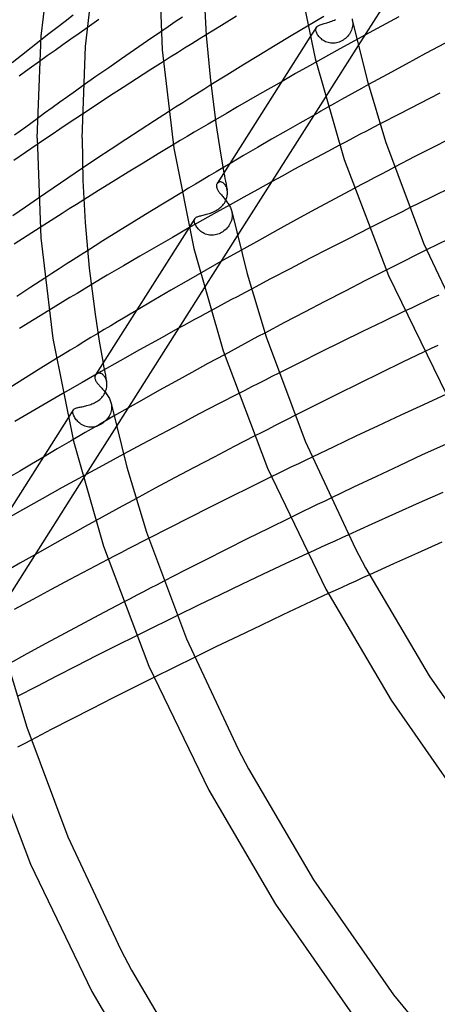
# Model space of a CAD drawing. Header units: millimetres. Extents: x -657 to 657, y -323 to 528.
# Tile 20 of 131: x -444 to -407, y 188 to 275. Entities that reach past the tile are written whole.
import ezdxf

# ---------------------------------------------------------------- set-up
doc = ezdxf.new("R2010")
doc.units = ezdxf.units.MM
doc.layers.add('HIDDEN', color=7, linetype='Continuous')
doc.layers.add('THICK', color=7, linetype='Continuous')

msp = doc.modelspace()

# ---------------------------------------------------------------- linework, layer by layer
at = {"layer": 'HIDDEN'}
for p, q in [((-439.512, 275.338), (-440.232, 274.783)), ((-438.788, 275.891), (-439.512, 275.338)), ((-429.738, 275.294), (-430.381, 274.859)), ((-429.093, 275.727), (-429.738, 275.294)), ((-416.559, 275.787), (-418.014, 274.925)), ((-416.314, 275.215), (-416.203, 275.249)), ((-416.203, 275.249), (-416.091, 275.285)), ((-416.091, 275.285), (-415.976, 275.325)), ((-415.976, 275.325), (-415.861, 275.369)), ((-415.861, 275.369), (-415.747, 275.416)), ((-415.747, 275.416), (-415.635, 275.468)), ((-415.635, 275.468), (-415.524, 275.523)), ((-414.043, 275.487), (-414.032, 275.432)), ((-414.032, 275.432), (-414.023, 275.377)), ((-414.023, 275.377), (-414.015, 275.321)), ((-414.015, 275.321), (-414.01, 275.265)), ((-414.01, 275.265), (-414.007, 275.21)), ((-440.232, 274.783), (-440.95, 274.228)), ((-437.557, 274.779), (-438.275, 274.278)), ((-430.381, 274.859), (-431.024, 274.424)), ((-417.232, 274.822), (-417.795, 273.936)), ((-417.283, 274.63), (-417.281, 274.681)), ((-417.279, 274.577), (-417.283, 274.63)), ((-417.281, 274.681), (-417.272, 274.728)), ((-417.27, 274.52), (-417.279, 274.577)), ((-417.272, 274.728), (-417.258, 274.772)), ((-417.253, 274.454), (-417.27, 274.52)), ((-417.258, 274.772), (-417.238, 274.813)), ((-417.229, 274.386), (-417.253, 274.454)), ((-417.238, 274.813), (-417.209, 274.854)), ((-417.198, 274.314), (-417.229, 274.386)), ((-417.209, 274.854), (-417.173, 274.892)), ((-417.173, 274.892), (-417.13, 274.927)), ((-417.13, 274.927), (-417.079, 274.959)), ((-417.079, 274.959), (-417.021, 274.989)), ((-417.021, 274.989), (-416.956, 275.018)), ((-416.956, 275.018), (-416.883, 275.046)), ((-416.883, 275.046), (-416.803, 275.072)), ((-416.803, 275.072), (-416.716, 275.099)), ((-416.716, 275.099), (-416.624, 275.126)), ((-416.624, 275.126), (-416.525, 275.154)), ((-416.525, 275.154), (-416.421, 275.183)), ((-416.421, 275.183), (-416.314, 275.215)), ((-414.173, 274.444), (-414.234, 274.332)), ((-414.122, 274.56), (-414.173, 274.444)), ((-414.079, 274.677), (-414.122, 274.56)), ((-414.046, 274.796), (-414.079, 274.677)), ((-414.023, 274.916), (-414.046, 274.796)), ((-414.009, 275.035), (-414.023, 274.916)), ((-414.005, 275.154), (-414.009, 275.035)), ((-414.007, 275.21), (-414.005, 275.154)), ((-440.95, 274.228), (-441.664, 273.671)), ((-438.989, 273.777), (-439.698, 273.277)), ((-438.275, 274.278), (-438.989, 273.777)), ((-427.637, 273.756), (-428.277, 273.358)), ((-426.997, 274.154), (-427.637, 273.756)), ((-417.161, 274.24), (-417.198, 274.314)), ((-417.116, 274.164), (-417.161, 274.24)), ((-417.064, 274.088), (-417.116, 274.164)), ((-417.006, 274.011), (-417.064, 274.088)), ((-416.94, 273.935), (-417.006, 274.011)), ((-416.868, 273.86), (-416.94, 273.935)), ((-416.788, 273.788), (-416.868, 273.86)), ((-416.702, 273.719), (-416.788, 273.788)), ((-416.609, 273.654), (-416.702, 273.719)), ((-416.511, 273.595), (-416.609, 273.654)), ((-416.406, 273.543), (-416.511, 273.595)), ((-416.296, 273.497), (-416.406, 273.543)), ((-416.18, 273.46), (-416.296, 273.497)), ((-415.321, 273.471), (-415.443, 273.44)), ((-415.202, 273.511), (-415.321, 273.471)), ((-415.086, 273.56), (-415.202, 273.511)), ((-414.972, 273.617), (-415.086, 273.56)), ((-414.863, 273.682), (-414.972, 273.617)), ((-414.756, 273.755), (-414.863, 273.682)), ((-414.655, 273.835), (-414.756, 273.755)), ((-414.558, 273.923), (-414.655, 273.835)), ((-414.466, 274.017), (-414.558, 273.923)), ((-414.381, 274.118), (-414.466, 274.017)), ((-414.303, 274.223), (-414.381, 274.118)), ((-414.234, 274.332), (-414.303, 274.223)), ((-412.943, 274.115), (-414.183, 273.436)), ((-440.402, 272.778), (-441.101, 272.281)), ((-439.698, 273.277), (-440.402, 272.778)), ((-428.915, 272.959), (-429.551, 272.56)), ((-428.277, 273.358), (-428.915, 272.959)), ((-415.411, 272.757), (-416.634, 272.077)), ((-413.517, 273.211), (-416.448, 268.594)), ((-416.061, 273.432), (-416.18, 273.46)), ((-415.94, 273.414), (-416.061, 273.432)), ((-415.817, 273.405), (-415.94, 273.414)), ((-415.693, 273.407), (-415.817, 273.405)), ((-415.567, 273.418), (-415.693, 273.407)), ((-415.443, 273.44), (-415.567, 273.418)), ((-414.183, 273.436), (-415.411, 272.757)), ((-441.101, 272.281), (-441.795, 271.785)), ((-430.186, 272.16), (-430.819, 271.76)), ((-429.551, 272.56), (-430.186, 272.16)), ((-416.634, 272.077), (-417.853, 271.396)), ((-417.853, 271.396), (-419.067, 270.712)), ((-419.067, 270.712), (-420.277, 270.026)), ((-438.597, 269.157), (-439.288, 268.663)), ((-437.9, 269.652), (-438.597, 269.157)), ((-427.205, 269.31), (-427.833, 268.915)), ((-426.576, 269.704), (-427.205, 269.31)), ((-413.215, 269.401), (-413.815, 269.068)), ((-412.614, 269.733), (-413.215, 269.401)), ((-439.288, 268.663), (-439.973, 268.171)), ((-428.459, 268.52), (-429.084, 268.124)), ((-427.833, 268.915), (-428.459, 268.52)), ((-415.012, 268.402), (-415.609, 268.068)), ((-414.414, 268.735), (-415.012, 268.402)), ((-413.815, 269.068), (-414.414, 268.735)), ((-440.651, 267.682), (-441.323, 267.195)), ((-439.973, 268.171), (-440.651, 267.682)), ((-429.709, 267.726), (-430.335, 267.326)), ((-429.084, 268.124), (-429.709, 267.726)), ((-415.609, 268.068), (-416.205, 267.733)), ((-441.323, 267.195), (-441.987, 266.711)), ((-438.649, 266.668), (-439.319, 266.221)), ((-437.979, 267.113), (-438.649, 266.668)), ((-426.189, 266.608), (-426.813, 266.24)), ((-417.435, 267.039), (-418.694, 266.324)), ((-439.989, 265.771), (-440.659, 265.32)), ((-439.319, 266.221), (-439.989, 265.771)), ((-427.436, 265.872), (-428.058, 265.503)), ((-426.813, 266.24), (-427.436, 265.872)), ((-418.694, 266.324), (-419.949, 265.606)), ((-412.792, 265.614), (-413.393, 265.299)), ((-412.19, 265.929), (-412.792, 265.614)), ((-411.586, 266.244), (-412.19, 265.929)), ((-441.329, 264.867), (-441.998, 264.413)), ((-440.659, 265.32), (-441.329, 264.867)), ((-429.298, 264.765), (-429.916, 264.394)), ((-428.679, 265.134), (-429.298, 264.765)), ((-428.058, 265.503), (-428.679, 265.134)), ((-421.199, 264.886), (-422.443, 264.164)), ((-419.949, 265.606), (-421.199, 264.886)), ((-413.992, 264.983), (-414.589, 264.668)), ((-413.393, 265.299), (-413.992, 264.983)), ((-422.443, 264.164), (-423.683, 263.44)), ((-414.589, 264.668), (-415.183, 264.353)), ((-423.683, 263.44), (-424.918, 262.714)), ((-437.967, 262.314), (-438.621, 261.873)), ((-425.515, 262.361), (-426.128, 261.998)), ((-410.299, 262.404), (-410.901, 262.089)), ((-439.274, 261.431), (-439.926, 260.989)), ((-438.621, 261.873), (-439.274, 261.431)), ((-427.349, 261.269), (-427.958, 260.905)), ((-426.739, 261.634), (-427.349, 261.269)), ((-426.128, 261.998), (-426.739, 261.634)), ((-425.431, 261.905), (-425.384, 261.656)), ((-425.384, 261.656), (-425.337, 261.406)), ((-425.337, 261.406), (-425.289, 261.157)), ((-412.099, 261.459), (-412.695, 261.144)), ((-411.501, 261.774), (-412.099, 261.459)), ((-410.901, 262.089), (-411.501, 261.774)), ((-440.577, 260.545), (-441.226, 260.101)), ((-439.926, 260.989), (-440.577, 260.545)), ((-428.565, 260.539), (-429.171, 260.173)), ((-427.958, 260.905), (-428.565, 260.539)), ((-426.014, 260.984), (-426.038, 260.95)), ((-425.986, 261.014), (-426.014, 260.984)), ((-425.953, 261.04), (-425.986, 261.014)), ((-425.918, 261.062), (-425.953, 261.04)), ((-425.879, 261.08), (-425.918, 261.062)), ((-425.837, 261.092), (-425.879, 261.08)), ((-425.793, 261.099), (-425.837, 261.092)), ((-425.747, 261.1), (-425.793, 261.099)), ((-425.698, 261.096), (-425.747, 261.1)), ((-425.649, 261.085), (-425.698, 261.096)), ((-425.599, 261.068), (-425.649, 261.085)), ((-425.549, 261.045), (-425.599, 261.068)), ((-425.5, 261.015), (-425.549, 261.045)), ((-425.452, 260.979), (-425.5, 261.015)), ((-425.405, 260.936), (-425.452, 260.979)), ((-425.36, 260.887), (-425.405, 260.936)), ((-425.317, 260.832), (-425.36, 260.887)), ((-425.278, 260.773), (-425.317, 260.832)), ((-425.289, 261.157), (-425.24, 260.907)), ((-425.243, 260.708), (-425.278, 260.773)), ((-425.211, 260.639), (-425.243, 260.708)), ((-425.24, 260.907), (-425.191, 260.658)), ((-425.183, 260.565), (-425.211, 260.639)), ((-425.191, 260.658), (-425.141, 260.408)), ((-425.16, 260.488), (-425.183, 260.565)), ((-425.141, 260.407), (-425.16, 260.488)), ((-425.133, 260.361), (-425.141, 260.407)), ((-422.435, 260.433), (-423.664, 259.753)), ((-421.197, 261.113), (-422.435, 260.433)), ((-413.289, 260.83), (-413.882, 260.515)), ((-412.695, 261.144), (-413.289, 260.83)), ((-441.226, 260.101), (-441.872, 259.657)), ((-437.861, 259.517), (-438.504, 259.112)), ((-425.277, 259.421), (-425.233, 259.522)), ((-425.233, 259.522), (-425.196, 259.623)), ((-425.196, 259.623), (-425.166, 259.725)), ((-425.166, 259.725), (-425.143, 259.826)), ((-425.143, 259.826), (-425.127, 259.926)), ((-425.126, 260.315), (-425.133, 260.361)), ((-425.127, 259.926), (-425.117, 260.025)), ((-425.121, 260.268), (-425.126, 260.315)), ((-425.117, 260.22), (-425.121, 260.268)), ((-425.114, 260.172), (-425.117, 260.22)), ((-425.117, 260.025), (-425.114, 260.123)), ((-425.114, 260.123), (-425.114, 260.172)), ((-423.664, 259.753), (-424.888, 259.071)), ((-439.145, 258.707), (-439.785, 258.301)), ((-438.504, 259.112), (-439.145, 258.707)), ((-424.888, 259.071), (-426.108, 258.388)), ((-426.072, 258.591), (-425.97, 258.655)), ((-425.97, 258.655), (-425.872, 258.723)), ((-425.872, 258.723), (-425.777, 258.796)), ((-425.777, 258.796), (-425.688, 258.873)), ((-425.688, 258.873), (-425.605, 258.955)), ((-425.605, 258.955), (-425.527, 259.04)), ((-425.527, 259.04), (-425.455, 259.13)), ((-425.455, 259.13), (-425.389, 259.224)), ((-425.389, 259.224), (-425.329, 259.322)), ((-425.329, 259.322), (-425.277, 259.421)), ((-408.962, 258.789), (-409.564, 258.49)), ((-440.426, 257.893), (-441.071, 257.48)), ((-439.785, 258.301), (-440.426, 257.893)), ((-428.009, 257.844), (-428.515, 257.047)), ((-428.055, 257.703), (-428.048, 257.748)), ((-428.048, 257.748), (-428.036, 257.791)), ((-428.036, 257.791), (-428.017, 257.83)), ((-428.017, 257.83), (-427.992, 257.868)), ((-427.992, 257.868), (-427.96, 257.903)), ((-427.96, 257.903), (-427.922, 257.935)), ((-427.922, 257.935), (-427.877, 257.964)), ((-427.877, 257.964), (-427.825, 257.991)), ((-427.825, 257.991), (-427.766, 258.017)), ((-427.766, 258.017), (-427.7, 258.04)), ((-427.7, 258.04), (-427.628, 258.063)), ((-427.628, 258.063), (-427.549, 258.085)), ((-427.549, 258.085), (-427.464, 258.107)), ((-427.464, 258.107), (-427.372, 258.129)), ((-427.372, 258.129), (-427.276, 258.153)), ((-426.108, 258.388), (-427.324, 257.702)), ((-427.276, 258.153), (-427.174, 258.177)), ((-427.174, 258.177), (-427.069, 258.204)), ((-427.069, 258.204), (-426.96, 258.233)), ((-426.96, 258.233), (-426.848, 258.265)), ((-426.848, 258.265), (-426.736, 258.3)), ((-426.736, 258.3), (-426.622, 258.339)), ((-426.622, 258.339), (-426.509, 258.381)), ((-426.509, 258.381), (-426.397, 258.427)), ((-426.397, 258.427), (-426.286, 258.478)), ((-426.286, 258.478), (-426.177, 258.532)), ((-426.177, 258.532), (-426.072, 258.591)), ((-424.738, 257.78), (-424.77, 257.664)), ((-424.714, 257.898), (-424.738, 257.78)), ((-424.732, 258.462), (-424.721, 258.407)), ((-424.721, 258.407), (-424.712, 258.353)), ((-424.7, 258.016), (-424.714, 257.898)), ((-424.712, 258.353), (-424.705, 258.298)), ((-424.705, 258.298), (-424.7, 258.243)), ((-424.7, 258.243), (-424.697, 258.189)), ((-424.696, 258.135), (-424.7, 258.016)), ((-424.697, 258.189), (-424.696, 258.135)), ((-410.765, 257.891), (-411.365, 257.59)), ((-410.165, 258.191), (-410.765, 257.891)), ((-409.564, 258.49), (-410.165, 258.191)), ((-441.071, 257.48), (-441.718, 257.064)), ((-427.324, 257.702), (-428.536, 257.015)), ((-428.057, 257.654), (-428.055, 257.703)), ((-428.053, 257.602), (-428.057, 257.654)), ((-428.043, 257.547), (-428.053, 257.602)), ((-428.026, 257.479), (-428.043, 257.547)), ((-428.001, 257.408), (-428.026, 257.479)), ((-427.97, 257.334), (-428.001, 257.408)), ((-427.932, 257.257), (-427.97, 257.334)), ((-427.887, 257.179), (-427.932, 257.257)), ((-427.835, 257.1), (-427.887, 257.179)), ((-427.776, 257.02), (-427.835, 257.1)), ((-427.71, 256.94), (-427.776, 257.02)), ((-427.637, 256.863), (-427.71, 256.94)), ((-425.235, 256.923), (-425.328, 256.836)), ((-425.147, 257.016), (-425.235, 256.923)), ((-425.065, 257.115), (-425.147, 257.016)), ((-424.989, 257.219), (-425.065, 257.115)), ((-424.922, 257.327), (-424.989, 257.219)), ((-424.862, 257.437), (-424.922, 257.327)), ((-424.812, 257.549), (-424.862, 257.437)), ((-424.77, 257.664), (-424.812, 257.549)), ((-411.964, 257.289), (-412.561, 256.988)), ((-411.365, 257.59), (-411.964, 257.289)), ((-427.558, 256.787), (-427.637, 256.863)), ((-427.472, 256.715), (-427.558, 256.787)), ((-427.379, 256.647), (-427.472, 256.715)), ((-427.28, 256.584), (-427.379, 256.647)), ((-427.175, 256.528), (-427.28, 256.584)), ((-424.239, 256.319), (-427.176, 251.692)), ((-427.066, 256.48), (-427.175, 256.528)), ((-426.952, 256.439), (-427.066, 256.48)), ((-426.833, 256.407), (-426.952, 256.439)), ((-426.711, 256.385), (-426.833, 256.407)), ((-426.588, 256.373), (-426.711, 256.385)), ((-426.464, 256.371), (-426.588, 256.373)), ((-426.34, 256.378), (-426.464, 256.371)), ((-426.215, 256.396), (-426.34, 256.378)), ((-426.093, 256.423), (-426.215, 256.396)), ((-425.973, 256.459), (-426.093, 256.423)), ((-425.856, 256.503), (-425.973, 256.459)), ((-425.742, 256.555), (-425.856, 256.503)), ((-425.633, 256.615), (-425.742, 256.555)), ((-425.527, 256.682), (-425.633, 256.615)), ((-425.426, 256.755), (-425.527, 256.682)), ((-425.328, 256.836), (-425.426, 256.755)), ((-438.155, 254.597), (-438.782, 254.196)), ((-437.53, 254.995), (-438.155, 254.597)), ((-423.921, 255.029), (-425.483, 254.148)), ((-408.658, 254.472), (-409.256, 254.173)), ((-408.059, 254.771), (-408.658, 254.472)), ((-407.46, 255.069), (-408.059, 254.771)), ((-440.042, 253.386), (-440.674, 252.976)), ((-439.411, 253.792), (-440.042, 253.386)), ((-438.782, 254.196), (-439.411, 253.792)), ((-425.483, 254.148), (-427.037, 253.265)), ((-410.45, 253.573), (-411.045, 253.273)), ((-409.853, 253.873), (-410.45, 253.573)), ((-409.256, 254.173), (-409.853, 253.873)), ((-440.674, 252.976), (-441.308, 252.564)), ((-427.037, 253.265), (-428.583, 252.378)), ((-437.193, 251.968), (-437.823, 251.592)), ((-428.583, 252.378), (-430.123, 251.488)), ((-439.079, 250.837), (-439.705, 250.459)), ((-438.451, 251.215), (-439.079, 250.837)), ((-437.823, 251.592), (-438.451, 251.215)), ((-430.123, 251.488), (-431.655, 250.595)), ((-424.205, 250.947), (-424.806, 250.626)), ((-423.6, 251.269), (-424.205, 250.947)), ((-422.994, 251.591), (-423.6, 251.269)), ((-406.987, 250.777), (-407.595, 250.489)), ((-406.377, 251.066), (-406.987, 250.777)), ((-440.329, 250.08), (-440.953, 249.7)), ((-439.705, 250.459), (-440.329, 250.08)), ((-431.655, 250.595), (-433.179, 249.699)), ((-426.004, 249.983), (-426.599, 249.662)), ((-425.406, 250.304), (-426.004, 249.983)), ((-424.806, 250.626), (-425.406, 250.304)), ((-408.805, 249.913), (-409.407, 249.625)), ((-408.201, 250.201), (-408.805, 249.913)), ((-407.595, 250.489), (-408.201, 250.201)), ((-437.222, 247.286), (-437.837, 246.914)), ((-436.605, 247.657), (-437.222, 247.286)), ((-429.45, 248.11), (-431.182, 247.156)), ((-422.406, 247.373), (-423.006, 247.052)), ((-421.804, 247.694), (-422.406, 247.373)), ((-438.45, 246.541), (-439.063, 246.168)), ((-437.837, 246.914), (-438.45, 246.541)), ((-431.182, 247.156), (-432.902, 246.2)), ((-424.2, 246.411), (-424.793, 246.091)), ((-423.604, 246.732), (-424.2, 246.411)), ((-423.006, 247.052), (-423.604, 246.732)), ((-406.464, 246.598), (-407.065, 246.311)), ((-439.674, 245.794), (-440.284, 245.42)), ((-439.063, 246.168), (-439.674, 245.794)), ((-432.902, 246.2), (-434.614, 245.239)), ((-424.793, 246.091), (-425.383, 245.772)), ((-407.065, 246.311), (-407.665, 246.024)), ((-434.614, 245.239), (-436.317, 244.275)), ((-436.148, 245.022), (-436.097, 244.751)), ((-436.097, 244.751), (-436.046, 244.48)), ((-436.317, 244.275), (-438.012, 243.307)), ((-436.794, 244.001), (-436.818, 243.966)), ((-436.765, 244.033), (-436.794, 244.001)), ((-436.733, 244.061), (-436.765, 244.033)), ((-436.696, 244.085), (-436.733, 244.061)), ((-436.657, 244.105), (-436.696, 244.085)), ((-436.614, 244.12), (-436.657, 244.105)), ((-436.568, 244.13), (-436.614, 244.12)), ((-436.52, 244.135), (-436.568, 244.13)), ((-436.471, 244.134), (-436.52, 244.135)), ((-436.419, 244.127), (-436.471, 244.134)), ((-436.367, 244.114), (-436.419, 244.127)), ((-436.314, 244.094), (-436.367, 244.114)), ((-436.261, 244.068), (-436.314, 244.094)), ((-436.209, 244.035), (-436.261, 244.068)), ((-436.158, 243.996), (-436.209, 244.035)), ((-436.109, 243.951), (-436.158, 243.996)), ((-436.062, 243.899), (-436.109, 243.951)), ((-436.018, 243.842), (-436.062, 243.899)), ((-436.046, 244.48), (-435.994, 244.21)), ((-435.976, 243.778), (-436.018, 243.842)), ((-435.994, 244.21), (-435.941, 243.939)), ((-435.939, 243.71), (-435.976, 243.778)), ((-435.941, 243.939), (-435.888, 243.668)), ((-421.169, 243.826), (-421.771, 243.52)), ((-420.566, 244.131), (-421.169, 243.826)), ((-438.012, 243.307), (-439.699, 242.336)), ((-435.906, 243.637), (-435.939, 243.71)), ((-435.877, 243.561), (-435.906, 243.637)), ((-435.888, 243.668), (-435.834, 243.397)), ((-435.853, 243.48), (-435.877, 243.561)), ((-435.833, 243.397), (-435.853, 243.48)), ((-435.838, 242.784), (-435.819, 242.893)), ((-435.825, 243.35), (-435.833, 243.397)), ((-435.818, 243.303), (-435.825, 243.35)), ((-435.819, 242.893), (-435.809, 243)), ((-435.812, 243.255), (-435.818, 243.303)), ((-435.808, 243.206), (-435.812, 243.255)), ((-435.809, 243), (-435.805, 243.107)), ((-435.806, 243.157), (-435.808, 243.206)), ((-435.805, 243.107), (-435.806, 243.157)), ((-422.971, 242.908), (-423.57, 242.602)), ((-422.372, 243.214), (-422.971, 242.908)), ((-421.771, 243.52), (-422.372, 243.214)), ((-436.259, 241.972), (-436.181, 242.061)), ((-436.181, 242.061), (-436.11, 242.156)), ((-436.11, 242.156), (-436.046, 242.253)), ((-436.046, 242.253), (-435.99, 242.355)), ((-435.99, 242.355), (-435.94, 242.459)), ((-435.94, 242.459), (-435.899, 242.565)), ((-435.899, 242.565), (-435.864, 242.674)), ((-435.864, 242.674), (-435.838, 242.784)), ((-423.57, 242.602), (-424.167, 242.296)), ((-438.092, 241.139), (-437.995, 241.158)), ((-437.995, 241.158), (-437.893, 241.18)), ((-437.893, 241.18), (-437.787, 241.203)), ((-437.787, 241.203), (-437.68, 241.228)), ((-437.68, 241.228), (-437.571, 241.256)), ((-437.571, 241.256), (-437.46, 241.287)), ((-437.46, 241.287), (-437.349, 241.321)), ((-437.349, 241.321), (-437.238, 241.359)), ((-437.238, 241.359), (-437.128, 241.4)), ((-437.128, 241.4), (-437.02, 241.446)), ((-437.02, 241.446), (-436.914, 241.495)), ((-436.914, 241.495), (-436.811, 241.548)), ((-436.811, 241.548), (-436.711, 241.606)), ((-436.711, 241.606), (-436.614, 241.668)), ((-436.614, 241.668), (-436.519, 241.736)), ((-436.519, 241.736), (-436.428, 241.809)), ((-436.428, 241.809), (-436.341, 241.888)), ((-436.341, 241.888), (-436.259, 241.972)), ((-435.422, 241.439), (-435.411, 241.385)), ((-435.411, 241.385), (-435.402, 241.332)), ((-435.402, 241.332), (-435.396, 241.278)), ((-435.396, 241.278), (-435.391, 241.225)), ((-435.391, 241.225), (-435.388, 241.171)), ((-435.388, 241.171), (-435.387, 241.118)), ((-438.783, 240.87), (-439.235, 240.159)), ((-438.828, 240.683), (-438.827, 240.73)), ((-438.824, 240.632), (-438.828, 240.683)), ((-438.827, 240.73), (-438.821, 240.774)), ((-438.814, 240.578), (-438.824, 240.632)), ((-438.821, 240.774), (-438.81, 240.814)), ((-438.796, 240.505), (-438.814, 240.578)), ((-438.81, 240.814), (-438.794, 240.852)), ((-438.769, 240.428), (-438.796, 240.505)), ((-438.794, 240.852), (-438.771, 240.888)), ((-438.771, 240.888), (-438.741, 240.922)), ((-438.734, 240.346), (-438.769, 240.428)), ((-438.741, 240.922), (-438.705, 240.952)), ((-438.691, 240.261), (-438.734, 240.346)), ((-438.705, 240.952), (-438.663, 240.979)), ((-438.663, 240.979), (-438.613, 241.004)), ((-438.613, 241.004), (-438.558, 241.026)), ((-438.558, 241.026), (-438.496, 241.047)), ((-438.496, 241.047), (-438.427, 241.066)), ((-438.427, 241.066), (-438.352, 241.084)), ((-438.352, 241.084), (-438.271, 241.102)), ((-438.271, 241.102), (-438.184, 241.12)), ((-438.184, 241.12), (-438.092, 241.139)), ((-435.211, 240.302), (-436.467, 239.582)), ((-435.607, 240.329), (-435.676, 240.217)), ((-435.547, 240.442), (-435.607, 240.329)), ((-435.498, 240.555), (-435.547, 240.442)), ((-435.457, 240.668), (-435.498, 240.555)), ((-435.426, 240.781), (-435.457, 240.668)), ((-435.404, 240.894), (-435.426, 240.781)), ((-435.391, 241.006), (-435.404, 240.894)), ((-435.387, 241.118), (-435.391, 241.006)), ((-433.951, 241.019), (-435.211, 240.302)), ((-419.149, 240.365), (-419.749, 240.061)), ((-438.642, 240.175), (-438.691, 240.261)), ((-438.585, 240.089), (-438.642, 240.175)), ((-438.522, 240.003), (-438.585, 240.089)), ((-438.451, 239.919), (-438.522, 240.003)), ((-438.374, 239.837), (-438.451, 239.919)), ((-438.29, 239.758), (-438.374, 239.837)), ((-438.199, 239.682), (-438.29, 239.758)), ((-438.102, 239.611), (-438.199, 239.682)), ((-437.997, 239.546), (-438.102, 239.611)), ((-437.885, 239.488), (-437.997, 239.546)), ((-434.961, 239.427), (-437.904, 234.791)), ((-437.768, 239.438), (-437.885, 239.488)), ((-437.647, 239.398), (-437.768, 239.438)), ((-436.467, 239.582), (-437.717, 238.861)), ((-437.522, 239.367), (-437.647, 239.398)), ((-436.739, 239.412), (-436.868, 239.378)), ((-436.612, 239.456), (-436.739, 239.412)), ((-436.488, 239.51), (-436.612, 239.456)), ((-436.368, 239.573), (-436.488, 239.51)), ((-436.251, 239.645), (-436.368, 239.573)), ((-436.139, 239.725), (-436.251, 239.645)), ((-436.032, 239.812), (-436.139, 239.725)), ((-435.932, 239.906), (-436.032, 239.812)), ((-435.839, 240.005), (-435.932, 239.906)), ((-435.754, 240.109), (-435.839, 240.005)), ((-435.676, 240.217), (-435.754, 240.109)), ((-420.945, 239.452), (-421.541, 239.147)), ((-420.347, 239.757), (-420.945, 239.452)), ((-419.749, 240.061), (-420.347, 239.757)), ((-437.717, 238.861), (-438.963, 238.137)), ((-437.392, 239.347), (-437.522, 239.367)), ((-437.261, 239.338), (-437.392, 239.347)), ((-437.129, 239.341), (-437.261, 239.338)), ((-436.998, 239.354), (-437.129, 239.341)), ((-436.868, 239.378), (-436.998, 239.354)), ((-422.137, 238.842), (-422.731, 238.536)), ((-421.541, 239.147), (-422.137, 238.842)), ((-438.963, 238.137), (-440.204, 237.412)), ((-440.204, 237.412), (-441.44, 236.684)), ((-434.339, 236.939), (-436.169, 235.947)), ((-436.169, 235.947), (-437.974, 234.958)), ((-418.82, 236.1), (-419.422, 235.808)), ((-418.218, 236.391), (-418.82, 236.1)), ((-417.615, 236.681), (-418.218, 236.391)), ((-420.625, 235.223), (-421.226, 234.929)), ((-420.024, 235.516), (-420.625, 235.223)), ((-419.422, 235.808), (-420.024, 235.516)), ((-437.974, 234.958), (-439.758, 233.973)), ((-439.758, 233.973), (-441.531, 232.983)), ((-441.531, 232.983), (-443.297, 231.99)), ((-433.834, 232.663), (-434.436, 232.336)), ((-433.23, 232.991), (-433.834, 232.663)), ((-417.152, 232.463), (-417.758, 232.169)), ((-416.544, 232.756), (-417.152, 232.463)), ((-415.935, 233.049), (-416.544, 232.756)), ((-443.297, 231.99), (-445.053, 230.993)), ((-435.631, 231.682), (-436.224, 231.356)), ((-435.035, 232.008), (-435.631, 231.682)), ((-434.436, 232.336), (-435.035, 232.008)), ((-418.965, 231.582), (-419.566, 231.289)), ((-418.362, 231.876), (-418.965, 231.582)), ((-417.758, 232.169), (-418.362, 231.876)), ((-436.224, 231.356), (-436.815, 231.03)), ((-414.371, 229.797), (-414.983, 229.517)), ((-432.715, 229.155), (-433.317, 228.844)), ((-432.113, 229.465), (-432.715, 229.155)), ((-416.202, 228.957), (-416.81, 228.677)), ((-415.594, 229.237), (-416.202, 228.957)), ((-414.983, 229.517), (-415.594, 229.237)), ((-434.515, 228.223), (-435.111, 227.912)), ((-433.916, 228.534), (-434.515, 228.223)), ((-433.317, 228.844), (-433.916, 228.534)), ((-417.416, 228.397), (-418.02, 228.117)), ((-416.81, 228.677), (-417.416, 228.397)), ((-443.521, 227.261), (-444.828, 226.512)), ((-442.209, 228.009), (-443.521, 227.261)), ((-435.111, 227.912), (-435.707, 227.601)), ((-430.759, 225.668), (-431.359, 225.358)), ((-413.745, 225.684), (-414.354, 225.405)), ((-413.134, 225.964), (-413.745, 225.684)), ((-412.522, 226.244), (-413.134, 225.964)), ((-432.556, 224.738), (-433.153, 224.426)), ((-431.958, 225.048), (-432.556, 224.738)), ((-431.359, 225.358), (-431.958, 225.048)), ((-415.567, 224.845), (-416.172, 224.565)), ((-414.961, 225.125), (-415.567, 224.845)), ((-414.354, 225.405), (-414.961, 225.125)), ((-433.749, 224.115), (-434.344, 223.803)), ((-433.153, 224.426), (-433.749, 224.115)), ((-430.792, 222.012), (-431.393, 221.716)), ((-430.191, 222.307), (-430.792, 222.012)), ((-429.59, 222.602), (-430.191, 222.307)), ((-432.592, 221.122), (-433.191, 220.824)), ((-431.993, 221.419), (-432.592, 221.122)), ((-431.393, 221.716), (-431.993, 221.419)), ((-428.642, 218.612), (-429.242, 218.316)), ((-428.04, 218.907), (-428.642, 218.612)), ((-430.443, 217.723), (-431.042, 217.426)), ((-429.843, 218.02), (-430.443, 217.723)), ((-429.242, 218.316), (-429.843, 218.02)), ((-431.042, 217.426), (-431.641, 217.128)), ((-442.525, 211.568), (-443.127, 211.252)), ((-443.127, 211.252), (-443.727, 210.937))]:
    msp.add_line(p, q, dxfattribs=at)
at = {"layer": 'THICK'}
for p, q in [((-405.719, 285.497), (-413.517, 273.211)), ((-441.636, 274.036), (-440.532, 283.123)), ((-431.25, 281.444), (-430.908, 272.81)), ((-437.696, 273.106), (-436.775, 281.258)), ((-419.127, 280.818), (-417.349, 272.042)), ((-427.185, 277.764), (-426.992, 274.086)), ((-436.513, 275.505), (-437.557, 274.779)), ((-424.301, 275.809), (-425.652, 274.983)), ((-414.064, 275.575), (-414.043, 275.487)), ((-414.043, 275.489), (-412.722, 270.126)), ((-409.922, 275.753), (-411.441, 274.933)), ((-431.024, 274.424), (-432.19, 273.629)), ((-425.652, 274.983), (-426.997, 274.154)), ((-418.014, 274.925), (-419.459, 274.062)), ((-411.441, 274.933), (-412.943, 274.115)), ((-441.664, 273.671), (-442.52, 273.002)), ((-442, 264.989), (-441.636, 274.036)), ((-432.19, 273.629), (-433.351, 272.832)), ((-426.992, 274.086), (-426.622, 270.102)), ((-417.795, 273.936), (-426.035, 260.954)), ((-419.459, 274.062), (-420.897, 273.197)), ((-442.52, 273.002), (-443.372, 272.33)), ((-438, 264.989), (-437.696, 273.106)), ((-433.351, 272.832), (-434.503, 272.035)), ((-430.908, 272.81), (-429.87, 264.103)), ((-420.897, 273.197), (-422.327, 272.328)), ((-405.823, 273.408), (-407.551, 272.486)), ((-443.372, 272.33), (-444.219, 271.658)), ((-441.795, 271.785), (-442.702, 271.133)), ((-434.503, 272.035), (-435.647, 271.239)), ((-430.819, 271.76), (-431.99, 271.016)), ((-422.327, 272.328), (-423.751, 271.456)), ((-417.349, 272.042), (-414.772, 263.088)), ((-407.551, 272.486), (-409.26, 271.565)), ((-442.702, 271.133), (-443.597, 270.485)), ((-435.647, 271.239), (-436.779, 270.444)), ((-431.99, 271.016), (-433.17, 270.259)), ((-423.751, 271.456), (-425.167, 270.582)), ((-409.26, 271.565), (-410.948, 270.647)), ((-436.779, 270.444), (-437.9, 269.652)), ((-433.17, 270.259), (-434.361, 269.489)), ((-426.622, 270.102), (-426.122, 266.119)), ((-425.167, 270.582), (-426.576, 269.704)), ((-420.277, 270.026), (-421.27, 269.459)), ((-412.722, 270.126), (-411.087, 264.684)), ((-410.948, 270.647), (-412.614, 269.733)), ((-434.361, 269.489), (-435.561, 268.707)), ((-421.27, 269.459), (-422.26, 268.892)), ((-435.561, 268.707), (-436.768, 267.915)), ((-416.448, 268.594), (-424.239, 256.319)), ((-423.247, 268.323), (-424.23, 267.752)), ((-422.26, 268.892), (-423.247, 268.323)), ((-406.278, 268.975), (-408.059, 268.067)), ((-436.768, 267.915), (-437.979, 267.113)), ((-424.23, 267.752), (-425.211, 267.181)), ((-416.82, 267.387), (-417.025, 267.271)), ((-416.615, 267.502), (-416.82, 267.387)), ((-416.41, 267.618), (-416.615, 267.502)), ((-416.205, 267.733), (-416.41, 267.618)), ((-408.059, 268.067), (-409.829, 267.156)), ((-441.987, 266.711), (-442.994, 265.972)), ((-431.598, 266.514), (-432.866, 265.69)), ((-430.335, 267.326), (-431.598, 266.514)), ((-425.211, 267.181), (-426.189, 266.608)), ((-417.23, 267.155), (-417.435, 267.039)), ((-417.025, 267.271), (-417.23, 267.155)), ((-409.829, 267.156), (-411.586, 266.244)), ((-442.994, 265.972), (-443.985, 265.239)), ((-432.866, 265.69), (-434.139, 264.858)), ((-426.122, 266.119), (-425.77, 263.818)), ((-442, 264.989), (-441.649, 256.143)), ((-438, 264.989), (-437.934, 261.242)), ((-434.139, 264.858), (-435.415, 264.016)), ((-404.833, 265.222), (-406.668, 264.285)), ((-441.998, 264.413), (-443.034, 263.707)), ((-435.415, 264.016), (-436.691, 263.168)), ((-429.916, 264.394), (-431.255, 263.588)), ((-429.87, 264.103), (-428.083, 255.197)), ((-415.183, 264.353), (-416.202, 263.811)), ((-411.087, 264.684), (-407.716, 255.668)), ((-406.668, 264.285), (-408.49, 263.345)), ((-443.034, 263.707), (-444.067, 262.998)), ((-436.691, 263.168), (-437.967, 262.314)), ((-431.255, 263.588), (-432.589, 262.778)), ((-425.77, 263.818), (-425.431, 261.905)), ((-417.215, 263.27), (-418.22, 262.729)), ((-416.202, 263.811), (-417.215, 263.27)), ((-414.772, 263.088), (-410.838, 252.794)), ((-408.49, 263.345), (-410.299, 262.404)), ((-432.589, 262.778), (-433.916, 261.967)), ((-425.416, 262.42), (-425.515, 262.361)), ((-425.316, 262.479), (-425.416, 262.42)), ((-425.217, 262.538), (-425.316, 262.479)), ((-425.117, 262.596), (-425.217, 262.538)), ((-425.018, 262.655), (-425.117, 262.596)), ((-424.918, 262.714), (-425.018, 262.655)), ((-419.22, 262.189), (-420.212, 261.651)), ((-418.22, 262.729), (-419.22, 262.189)), ((-437.934, 261.242), (-437.739, 257.496)), ((-433.916, 261.967), (-435.237, 261.152)), ((-420.212, 261.651), (-421.197, 261.113)), ((-435.237, 261.152), (-436.552, 260.336)), ((-426.086, 260.812), (-426.089, 260.759)), ((-426.089, 260.759), (-426.087, 260.703)), ((-426.087, 260.703), (-426.077, 260.645)), ((-426.076, 260.861), (-426.086, 260.812)), ((-426.077, 260.645), (-426.065, 260.594)), ((-426.06, 260.908), (-426.076, 260.861)), ((-426.065, 260.594), (-426.047, 260.542)), ((-426.038, 260.95), (-426.06, 260.908)), ((-426.047, 260.542), (-426.026, 260.488)), ((-426.026, 260.488), (-425.999, 260.433)), ((-425.999, 260.433), (-425.968, 260.376)), ((-425.968, 260.376), (-425.934, 260.319)), ((-413.882, 260.515), (-415.602, 259.596)), ((-405.166, 260.654), (-407.066, 259.725)), ((-441.872, 259.657), (-443.014, 258.869)), ((-436.552, 260.336), (-437.861, 259.517)), ((-429.171, 260.173), (-430.582, 259.317)), ((-425.934, 260.319), (-425.895, 260.259)), ((-425.895, 260.259), (-425.852, 260.199)), ((-425.852, 260.199), (-425.805, 260.137)), ((-425.805, 260.137), (-425.756, 260.073)), ((-425.756, 260.073), (-425.703, 260.008)), ((-425.703, 260.008), (-425.648, 259.941)), ((-425.648, 259.941), (-425.591, 259.873)), ((-425.591, 259.873), (-425.531, 259.803)), ((-425.531, 259.803), (-425.47, 259.731)), ((-425.47, 259.731), (-425.409, 259.657)), ((-425.409, 259.657), (-425.346, 259.582)), ((-425.346, 259.582), (-425.284, 259.504)), ((-425.284, 259.504), (-425.222, 259.425)), ((-415.602, 259.596), (-417.304, 258.678)), ((-407.066, 259.725), (-408.962, 258.789)), ((-443.014, 258.869), (-444.146, 258.081)), ((-430.582, 259.317), (-431.985, 258.458)), ((-425.222, 259.425), (-425.161, 259.343)), ((-425.161, 259.343), (-425.103, 259.26)), ((-425.103, 259.26), (-425.046, 259.176)), ((-425.046, 259.176), (-424.993, 259.09)), ((-424.993, 259.09), (-424.942, 259.003)), ((-424.942, 259.003), (-424.896, 258.914)), ((-424.896, 258.914), (-424.853, 258.824)), ((-424.853, 258.824), (-424.815, 258.734)), ((-424.815, 258.734), (-424.783, 258.644)), ((-424.783, 258.644), (-424.755, 258.553)), ((-417.304, 258.678), (-418.985, 257.763)), ((-431.985, 258.458), (-433.382, 257.596)), ((-424.755, 258.553), (-424.732, 258.462)), ((-424.733, 258.464), (-423.375, 252.952)), ((-418.985, 257.763), (-420.644, 256.852)), ((-441.718, 257.064), (-442.864, 256.323)), ((-437.739, 257.496), (-437.366, 253.452)), ((-428.515, 257.047), (-436.815, 243.971)), ((-433.382, 257.596), (-434.772, 256.732)), ((-428.536, 257.015), (-429.995, 256.181)), ((-412.561, 256.988), (-414.328, 256.093)), ((-442.864, 256.323), (-444.018, 255.571)), ((-441.649, 256.143), (-440.586, 247.222)), ((-434.772, 256.732), (-436.154, 255.864)), ((-429.995, 256.181), (-431.447, 255.344)), ((-420.644, 256.852), (-422.286, 255.942)), ((-414.328, 256.093), (-416.086, 255.195)), ((-405.511, 256.032), (-407.46, 255.069)), ((-436.154, 255.864), (-437.53, 254.995)), ((-431.447, 255.344), (-432.893, 254.504)), ((-428.083, 255.197), (-425.496, 246.114)), ((-422.286, 255.942), (-423.921, 255.029)), ((-416.086, 255.195), (-417.832, 254.295)), ((-407.716, 255.668), (-403.352, 246.359)), ((-432.893, 254.504), (-434.333, 253.662)), ((-417.832, 254.295), (-419.567, 253.394)), ((-437.366, 253.452), (-436.857, 249.371)), ((-434.333, 253.662), (-435.766, 252.816)), ((-419.567, 253.394), (-421.288, 252.493)), ((-441.308, 252.564), (-442.546, 251.755)), ((-435.766, 252.816), (-437.193, 251.968)), ((-423.375, 252.952), (-421.695, 247.36)), ((-411.045, 253.273), (-412.87, 252.347)), ((-410.838, 252.794), (-405.696, 242.241)), ((-442.546, 251.755), (-443.787, 250.937)), ((-427.176, 251.692), (-434.961, 239.427)), ((-421.288, 252.493), (-422.994, 251.591)), ((-412.87, 252.347), (-414.684, 251.419)), ((-414.684, 251.419), (-416.486, 250.488)), ((-416.486, 250.488), (-418.274, 249.557)), ((-440.953, 249.7), (-442.257, 248.903)), ((-436.857, 249.371), (-436.493, 246.978)), ((-434.326, 249.02), (-434.897, 248.68)), ((-433.753, 249.36), (-434.326, 249.02)), ((-433.179, 249.699), (-433.753, 249.36)), ((-427.556, 249.144), (-428.032, 248.885)), ((-427.078, 249.403), (-427.556, 249.144)), ((-426.599, 249.662), (-427.078, 249.403)), ((-418.274, 249.557), (-420.047, 248.625)), ((-409.407, 249.625), (-411.277, 248.725)), ((-442.257, 248.903), (-443.555, 248.103)), ((-435.468, 248.339), (-436.037, 247.998)), ((-434.897, 248.68), (-435.468, 248.339)), ((-428.979, 248.368), (-429.45, 248.11)), ((-428.506, 248.627), (-428.979, 248.368)), ((-428.032, 248.885), (-428.506, 248.627)), ((-420.047, 248.625), (-421.804, 247.694)), ((-411.277, 248.725), (-413.145, 247.817)), ((-436.037, 247.998), (-436.605, 247.657)), ((-421.695, 247.36), (-418.237, 238.109)), ((-413.145, 247.817), (-415.009, 246.903)), ((-440.586, 247.222), (-438.755, 238.096)), ((-436.493, 246.978), (-436.148, 245.022)), ((-415.009, 246.903), (-416.868, 245.984)), ((-425.383, 245.772), (-426.84, 244.979)), ((-425.496, 246.114), (-421.565, 235.711)), ((-416.868, 245.984), (-418.721, 245.059)), ((-407.665, 246.024), (-409.59, 245.097)), ((-440.284, 245.42), (-441.656, 244.574)), ((-426.84, 244.979), (-428.281, 244.188)), ((-418.721, 245.059), (-420.566, 244.131)), ((-409.59, 245.097), (-411.513, 244.163)), ((-441.656, 244.574), (-443.021, 243.725)), ((-436.868, 243.824), (-436.872, 243.77)), ((-436.872, 243.77), (-436.869, 243.715)), ((-436.858, 243.874), (-436.868, 243.824)), ((-436.841, 243.922), (-436.858, 243.874)), ((-436.818, 243.966), (-436.841, 243.922)), ((-428.281, 244.188), (-429.708, 243.4)), ((-411.513, 244.163), (-413.431, 243.221)), ((-443.021, 243.725), (-444.38, 242.874)), ((-436.869, 243.715), (-436.86, 243.657)), ((-436.86, 243.657), (-436.846, 243.603)), ((-436.846, 243.603), (-436.827, 243.547)), ((-436.827, 243.547), (-436.803, 243.491)), ((-436.803, 243.491), (-436.773, 243.433)), ((-436.773, 243.433), (-436.739, 243.374)), ((-436.739, 243.374), (-436.7, 243.314)), ((-436.7, 243.314), (-436.657, 243.253)), ((-436.657, 243.253), (-436.609, 243.19)), ((-436.609, 243.19), (-436.558, 243.127)), ((-436.558, 243.127), (-436.504, 243.062)), ((-436.504, 243.062), (-436.446, 242.995)), ((-436.446, 242.995), (-436.386, 242.927)), ((-436.386, 242.927), (-436.323, 242.858)), ((-429.708, 243.4), (-431.128, 242.609)), ((-413.431, 243.221), (-415.345, 242.274)), ((-439.699, 242.336), (-441.126, 241.507)), ((-436.323, 242.858), (-436.259, 242.786)), ((-436.259, 242.786), (-436.193, 242.714)), ((-436.193, 242.714), (-436.127, 242.639)), ((-436.127, 242.639), (-436.06, 242.562)), ((-436.06, 242.562), (-435.994, 242.483)), ((-435.994, 242.483), (-435.928, 242.403)), ((-435.928, 242.403), (-435.864, 242.321)), ((-435.864, 242.321), (-435.802, 242.237)), ((-435.802, 242.237), (-435.743, 242.152)), ((-435.743, 242.152), (-435.687, 242.066)), ((-435.687, 242.066), (-435.635, 241.978)), ((-431.128, 242.609), (-432.542, 241.815)), ((-424.167, 242.296), (-425.896, 241.403)), ((-415.345, 242.274), (-417.251, 241.322)), ((-405.702, 242.253), (-407.734, 241.324)), ((-441.126, 241.507), (-442.547, 240.675)), ((-435.635, 241.978), (-435.587, 241.889)), ((-435.587, 241.889), (-435.544, 241.8)), ((-435.544, 241.8), (-435.506, 241.711)), ((-435.506, 241.711), (-435.472, 241.621)), ((-435.472, 241.621), (-435.444, 241.53)), ((-435.444, 241.53), (-435.422, 241.439)), ((-435.423, 241.442), (-434.029, 235.78)), ((-432.542, 241.815), (-433.951, 241.019)), ((-425.896, 241.403), (-427.613, 240.51)), ((-417.251, 241.322), (-419.149, 240.365)), ((-407.734, 241.324), (-409.749, 240.395)), ((-442.547, 240.675), (-443.961, 239.841)), ((-427.613, 240.51), (-429.318, 239.616)), ((-409.749, 240.395), (-411.745, 239.465)), ((-439.235, 240.159), (-447.597, 226.985)), ((-429.318, 239.616), (-431.007, 238.723)), ((-411.745, 239.465), (-413.721, 238.537)), ((-431.007, 238.723), (-432.682, 237.83)), ((-422.731, 238.536), (-424.518, 237.612)), ((-413.721, 238.537), (-415.677, 237.609)), ((-438.755, 238.096), (-436.104, 228.79)), ((-432.682, 237.83), (-434.339, 236.939)), ((-418.237, 238.109), (-413.758, 228.556)), ((-405.793, 237.816), (-407.838, 236.872)), ((-424.518, 237.612), (-426.293, 236.686)), ((-415.677, 237.609), (-417.615, 236.681)), ((-407.838, 236.872), (-409.877, 235.923)), ((-442.482, 236.067), (-443.52, 235.449)), ((-441.44, 236.684), (-442.482, 236.067)), ((-426.293, 236.686), (-428.053, 235.761)), ((-409.877, 235.923), (-411.908, 234.968)), ((-443.52, 235.449), (-444.555, 234.829)), ((-434.029, 235.78), (-432.304, 230.036)), ((-428.053, 235.761), (-429.796, 234.836)), ((-421.565, 235.711), (-416.386, 224.964)), ((-437.904, 234.791), (-445.683, 222.536)), ((-429.796, 234.836), (-431.523, 233.913)), ((-421.226, 234.929), (-423.057, 234.029)), ((-411.908, 234.968), (-413.928, 234.01)), ((-431.523, 233.913), (-433.23, 232.991)), ((-423.057, 234.029), (-424.883, 233.124)), ((-413.928, 234.01), (-415.935, 233.049)), ((-406.002, 233.551), (-408.114, 232.616)), ((-424.883, 233.124), (-426.703, 232.214)), ((-408.114, 232.616), (-410.214, 231.678)), ((-426.703, 232.214), (-428.516, 231.301)), ((-410.214, 231.678), (-412.3, 230.738)), ((-436.815, 231.03), (-437.72, 230.529)), ((-428.516, 231.301), (-430.319, 230.384)), ((-419.566, 231.289), (-421.472, 230.353)), ((-412.3, 230.738), (-414.371, 229.797)), ((-438.622, 230.027), (-439.523, 229.524)), ((-437.72, 230.529), (-438.622, 230.027)), ((-432.304, 230.036), (-428.757, 220.549)), ((-430.319, 230.384), (-432.113, 229.465)), ((-421.472, 230.353), (-423.359, 229.418)), ((-440.42, 229.02), (-441.316, 228.515)), ((-439.523, 229.524), (-440.42, 229.02)), ((-423.359, 229.418), (-425.225, 228.485)), ((-406.108, 229.13), (-408.261, 228.17)), ((-441.316, 228.515), (-442.209, 228.009)), ((-436.104, 228.79), (-432.076, 218.131)), ((-425.225, 228.485), (-427.078, 227.55)), ((-418.02, 228.117), (-419.986, 227.201)), ((-413.758, 228.556), (-412.861, 226.854)), ((-408.261, 228.17), (-410.399, 227.208)), ((-435.707, 227.601), (-437.399, 226.712)), ((-427.078, 227.55), (-428.922, 226.611)), ((-419.986, 227.201), (-421.934, 226.285)), ((-410.399, 227.208), (-412.522, 226.244)), ((-437.399, 226.712), (-439.077, 225.824)), ((-428.922, 226.611), (-430.759, 225.668)), ((-412.861, 226.854), (-407.231, 217.261)), ((-439.077, 225.824), (-440.739, 224.936)), ((-421.934, 226.285), (-423.862, 225.37)), ((-440.739, 224.936), (-442.385, 224.051)), ((-423.862, 225.37), (-425.773, 224.455)), ((-416.172, 224.565), (-418.19, 223.625)), ((-416.386, 224.964), (-410.603, 215.108)), ((-442.385, 224.051), (-444.014, 223.167)), ((-434.344, 223.803), (-436.072, 222.893)), ((-425.773, 224.455), (-427.683, 223.532)), ((-436.072, 222.893), (-437.792, 221.979)), ((-427.683, 223.532), (-429.59, 222.602)), ((-418.19, 223.625), (-420.189, 222.685)), ((-437.792, 221.979), (-439.504, 221.061)), ((-420.189, 222.685), (-422.166, 221.747)), ((-439.504, 221.061), (-441.209, 220.14)), ((-422.166, 221.747), (-424.126, 220.808)), ((-433.191, 220.824), (-434.975, 219.933)), ((-428.757, 220.549), (-424.165, 210.754)), ((-424.126, 220.808), (-426.085, 219.862)), ((-441.209, 220.14), (-442.906, 219.216)), ((-434.975, 219.933), (-436.753, 219.037)), ((-426.085, 219.862), (-428.04, 218.907)), ((-444.683, 218.608), (-442.912, 212.712)), ((-442.906, 219.216), (-444.595, 218.287)), ((-436.753, 219.037), (-438.522, 218.138)), ((-438.522, 218.138), (-440.282, 217.238)), ((-432.076, 218.131), (-426.77, 207.119)), ((-440.282, 217.238), (-442.031, 216.335)), ((-431.641, 217.128), (-433.479, 216.208)), ((-407.231, 217.261), (-400.323, 207.303)), ((-442.031, 216.335), (-443.769, 215.431)), ((-433.479, 216.208), (-435.309, 215.285)), ((-435.309, 215.285), (-437.13, 214.358)), ((-410.603, 215.108), (-403.523, 204.903)), ((-437.13, 214.358), (-438.94, 213.429)), ((-438.94, 213.429), (-440.739, 212.499)), ((-442.912, 212.712), (-439.277, 202.989)), ((-440.739, 212.499), (-442.525, 211.568)), ((-446.713, 211.466), (-442.588, 200.55)), ((-424.165, 210.754), (-423.245, 209.008)), ((-423.245, 209.008), (-417.472, 199.172)), ((-426.77, 207.119), (-420.843, 197.019)), ((-439.277, 202.989), (-434.571, 192.952)), ((-442.588, 200.55), (-437.154, 189.273)), ((-417.472, 199.172), (-410.389, 188.962)), ((-420.843, 197.019), (-413.589, 186.562)), ((-434.571, 192.952), (-433.628, 191.163)), ((-433.628, 191.163), (-427.713, 181.083)), ((-437.154, 189.273), (-431.084, 178.93)), ((-410.389, 188.962), (-399.959, 176.285))]:
    msp.add_line(p, q, dxfattribs=at)

doc.saveas('drawing.dxf')
